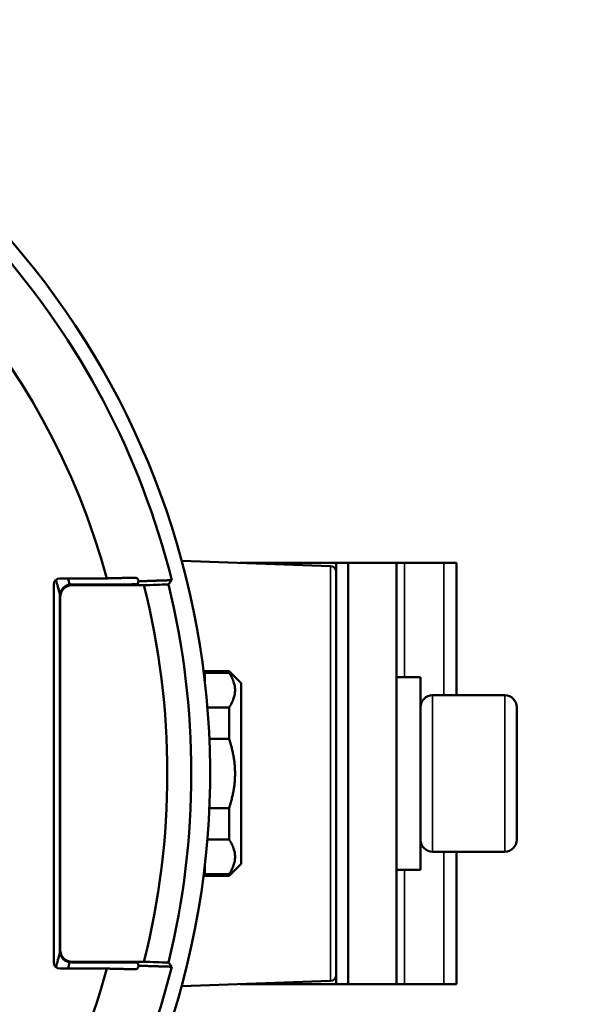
# Model space of a CAD drawing. Header units: millimetres. Extents: x 30 to 1646, y 30 to 1265.
# Tile 33 of 137: x 764 to 810, y 233 to 315. Entities that reach past the tile are written whole.
import ezdxf

# ---------------------------------------------------------------- set-up
doc = ezdxf.new("R2010")
doc.units = ezdxf.units.MM
doc.header["$LTSCALE"] = 6
for name, color, linetype, lineweight in [('Dimension (ISO)', 7, 'Continuous', 25), ('Visible (ISO)', 7, 'Continuous', 50), ('Visible Narrow (ISO)', 7, 'Continuous', 35)]:
    doc.layers.add(name, color=color, linetype=linetype, lineweight=lineweight)
doc.styles.add('Note Text (ANSI)', font='tahoma.ttf')
doc.dimstyles.new('Default (ISO)', dxfattribs={"dimscale": 6, "dimtxt": 1, "dimasz": 2.5, "dimexe": 3.175, "dimexo": 0, "dimgap": 0.762, "dimtad": 1, "dimrnd": 1e-08, "dimzin": 0, "dimdsep": 46, "dimtxsty": 'Note Text (ANSI)', "dimcen": 0.09, "dimdle": 10, "dimclrd": 1, "dimclre": 1, "dimclrt": 1, "dimazin": 0, "dimtfac": 3.5052, "dimtmove": 0, "dimatfit": 3, "dimfxl": 1, "dimtolj": 1, "dimtzin": 0, "dimlwd": -1, "dimlwe": -1, "dimarcsym": 0})

# ---------------------------------------------------------------- blocks, each defined once
blk = doc.blocks.new('*D10')
at = {"layer": 'Defpoints', "color": 0, "transparency": 16777216}
for p in [(667.077, 271.387), (757.263, 233.039)]:
    blk.add_point(p, dxfattribs=at)
at = {"layer": 'Dimension (ISO)', "color": 1, "transparency": 16777216}
for p, q in [((680.881, 265.518), (743.459, 238.909)), ((757.263, 233.039), (892.819, 175.4))]:
    blk.add_line(p, q, dxfattribs=at)
for points in [[(681.86, 267.818), (679.903, 263.217), (667.077, 271.387)], [(744.437, 241.21), (742.481, 236.608), (757.263, 233.039)]]:
    blk.add_solid(points, dxfattribs=at)
at = {"layer": 'Dimension (ISO)', "color": 1, "transparency": 16777216, "insert": (812.975, 222.848), "char_height": 6, "attachment_point": 1, "rotation": 336.96433, "style": 'Note Text (ANSI)'}
blk.add_mtext('\\A1;∅98.00 mm [∅3.858 in]', dxfattribs=at)

msp = doc.modelspace()

# ---------------------------------------------------------------- linework, layer by layer
at = {"layer": 'Visible (ISO)'}
for p, q in [((789.6878, 269.4507), (777.3166, 269.8827)), ((790.1703, 269.7132), (782.1703, 269.7132)), ((790.1703, 234.7132), (790.1703, 269.7132)), ((791.1703, 269.7132), (790.1703, 269.7132)), ((791.1703, 269.7132), (795.1703, 269.7132)), ((791.1703, 234.7132), (791.1703, 269.7132)), ((791.1703, 269.7132), (791.1703, 234.7132)), ((795.8402, 269.7132), (795.1703, 269.7132)), ((795.1703, 269.7132), (795.1703, 234.7132)), ((799.0985, 269.7132), (795.8402, 269.7132)), ((799.0985, 269.7132), (800.1703, 269.7132)), ((800.1703, 269.7132), (800.1703, 258.7132)), ((767.1702, 268.4291), (771.1006, 268.4291)), ((766.6703, 236.4973), (766.6703, 267.9292)), ((772.6703, 267.9291), (768.1698, 267.9291)), ((768.2048, 267.8593), (774.1756, 267.8593)), ((772.6703, 267.9291), (773.679, 267.9641)), ((773.7349, 268.1875), (773.679, 267.9641)), ((767.1703, 237.4974), (767.1703, 266.9291)), ((767.2052, 266.8593), (767.2052, 237.5672)), ((779.133, 260.7132), (781.2506, 260.7132)), ((779.2506, 260.6921), (779.1357, 260.6921)), ((779.2506, 260.5776), (779.2506, 260.6921)), ((779.2506, 260.5776), (779.2506, 259.7286)), ((781.2506, 260.5776), (779.2506, 260.5776)), ((781.2506, 260.7132), (781.2506, 260.5776)), ((782.2506, 259.7132), (781.2506, 260.7132)), ((782.2506, 259.7132), (782.2506, 244.7132)), ((797.1703, 260.2132), (795.1703, 260.2132)), ((797.1703, 260.2132), (797.1703, 244.2132)), ((798.1703, 258.7132), (804.1703, 258.7132)), ((779.4465, 257.7055), (781.2506, 257.7055)), ((781.2506, 257.7055), (781.2506, 255.0857)), ((805.1703, 257.7132), (805.1703, 246.7132)), ((781.2506, 255.0857), (779.6092, 255.0857)), ((779.6092, 249.3412), (781.2506, 249.3412)), ((781.2506, 249.3412), (781.2506, 246.7213)), ((781.2506, 246.7213), (779.4465, 246.7213)), ((798.1703, 245.7132), (804.1703, 245.7132)), ((800.1703, 245.7132), (800.1703, 234.7132)), ((779.2506, 243.8489), (779.2506, 244.6979)), ((782.2506, 244.7132), (781.2506, 243.7132)), ((797.1703, 244.2132), (795.1703, 244.2132)), ((779.133, 243.7132), (781.2506, 243.7132)), ((779.1357, 243.7345), (779.2506, 243.7345)), ((779.2506, 243.7345), (779.2506, 243.8489)), ((779.2506, 243.8489), (781.2506, 243.8489)), ((781.2506, 243.8489), (781.2506, 243.7132)), ((768.1698, 236.4974), (772.6703, 236.4974)), ((774.1756, 236.5672), (768.2048, 236.5672)), ((773.679, 236.4624), (772.6703, 236.4974)), ((771.1006, 235.9974), (767.1702, 235.9974)), ((773.679, 236.4624), (773.7349, 236.239)), ((789.6878, 234.9758), (777.3166, 234.5437)), ((782.1703, 234.7132), (790.1703, 234.7132)), ((791.1703, 234.7132), (790.1703, 234.7132)), ((795.1703, 234.7132), (791.1703, 234.7132)), ((795.1703, 234.7132), (795.8402, 234.7132)), ((795.8402, 234.7132), (799.0985, 234.7132)), ((800.1703, 234.7132), (799.0985, 234.7132))]:
    msp.add_line(p, q, dxfattribs=at)
for centre, radius, start, end in [((712.1703, 252.2132), 67.5, 111.861064, 68.138726), ((712.1703, 252.2132), 66.2951, 14.023827, 68.820761), ((712.1703, 252.2132), 61.1206, 15.385351, 68.400004), ((789.6703, 268.951), 0.5, 0, 87.999938), ((712.1703, 252.2132), 58, 15.707465, 16.235397), ((712.1703, 252.2132), 57, 15.155649, 16.406264), ((712.1703, 252.2132), 63.9488, 345.837951, 14.162049), ((712.1703, 252.2132), 65.9434, 346.214677, 13.785323), ((798.1703, 257.7132), 1, 90, 180), ((804.1703, 257.7132), 1, 0, 90), ((798.1703, 246.7132), 1, 180, 270), ((804.1703, 246.7132), 1, 270, 0), ((712.1703, 252.2132), 57, 343.593736, 344.844351), ((712.1703, 252.2132), 58, 343.764603, 344.292535), ((712.1703, 252.2132), 66.2951, 284.023827, 345.976173), ((712.1703, 252.2132), 61.1206, 285.385351, 344.614649), ((789.6703, 235.4755), 0.5, 272.000062, 0)]:
    msp.add_arc(centre, radius, start, end, dxfattribs=at)
for centre, major_axis, ratio, start_param, end_param in [((767.1704, 267.929), (-0.2775, 0.4162), 0.9995052, 5.6954697, 7.2658092), ((768.1705, 266.9285), (-0.4474, 0.8952), 0.9992388, 5.819964, 7.3901513), ((768.2054, 266.8587), (-0.4474, 0.8952), 0.9992388, 5.819964, 7.3901513), ((-1949.8546, 337.661), (3966.7435, 21.2009), 0.029251, 5.4691957, 5.4699029), ((768.1705, 237.498), (0.4474, 0.8952), 0.9992388, 2.0346267, 3.6048139), ((768.2054, 237.5678), (0.4474, 0.8952), 0.9992388, 2.0346267, 3.6048139), ((767.1704, 236.4975), (0.2775, 0.4162), 0.9995052, 2.1589688, 3.7293083), ((-1949.8546, 166.7655), (-3966.7435, 21.2009), 0.029251, 3.954875, 3.9555823)]:
    msp.add_ellipse(centre, major_axis=major_axis, ratio=ratio, start_param=start_param, end_param=end_param, dxfattribs=at)
for points, weights in [([(773.4331, 268.4865), (772.2455, 268.4572), (771.1006, 268.4291)], [1.00120147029, 1.00105416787, 1.00055115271]), ([(776.4895, 268.2782), (775.0835, 268.2319), (773.7349, 268.1877)], [1.00213843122, 1.00320464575, 1.00381332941]), ([(781.2506, 257.7055), (782.2212, 259.1415), (781.2506, 260.5776)], [1.18181818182, 1.25568181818, 1.18181818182]), ([(781.2506, 249.3412), (782.2212, 252.2134), (781.2506, 255.0857)], [1.18181818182, 1.25568181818, 1.18181818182]), ([(781.2506, 246.7213), (782.2212, 245.2851), (781.2506, 243.8489)], [1.18181818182, 1.25568181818, 1.18181818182]), ([(771.1006, 235.9974), (772.2455, 235.9692), (773.4331, 235.94)], [1.00055115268, 1.00105416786, 1.00120147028]), ([(773.7349, 236.2388), (775.0835, 236.1946), (776.4895, 236.1483)], [1.0028295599, 1.00211254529, 1.00093869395])]:
    msp.add_rational_spline(points, weights, degree=2, dxfattribs=at)
for points, knots in [([(773.7349, 268.1877), (773.7349, 268.1914), (773.7349, 268.1951), (773.7344, 268.2197), (773.7317, 268.2408), (773.7222, 268.2811), (773.7153, 268.3008), (773.6977, 268.3381), (773.6869, 268.3557), (773.6505, 268.4034), (773.6205, 268.4284), (773.5556, 268.4667), (773.5157, 268.4797), (773.4616, 268.4862), (773.4472, 268.4868), (773.4331, 268.4865)], [-0.062040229, -0.062040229, -0.062040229, -0.062040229, -0.0609195, -0.0609195, -0.054626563, -0.054626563, -0.048470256, -0.048470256, -0.042313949, -0.042313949, -0.030001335, -0.030001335, -0.015000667, -0.015000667, -0.009566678, -0.009566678, -0.009566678, -0.009566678]), ([(776.2143, 267.9266), (776.2449, 267.9656), (776.2756, 268.0047), (776.3062, 268.0438), (776.3368, 268.0829), (776.3674, 268.122), (776.3979, 268.161), (776.4285, 268.2001), (776.459, 268.2392), (776.4895, 268.2782)], [0, 0, 0, 0, 0.3333333, 0.3333333, 0.3333333, 0.6666667, 0.6666667, 0.6666667, 1, 1, 1, 1]), ([(776.4895, 236.1483), (776.459, 236.1873), (776.4285, 236.2264), (776.3979, 236.2655), (776.3674, 236.3045), (776.3368, 236.3436), (776.3062, 236.3827), (776.2756, 236.4218), (776.2449, 236.4608), (776.2143, 236.4999)], [0, 0, 0, 0, 0.3333333, 0.3333333, 0.3333333, 0.6666667, 0.6666667, 0.6666667, 1, 1, 1, 1]), ([(773.4331, 235.94), (773.4472, 235.9397), (773.4616, 235.9403), (773.5157, 235.9467), (773.5556, 235.9598), (773.6205, 235.998), (773.6505, 236.0231), (773.6869, 236.0708), (773.6977, 236.0884), (773.7153, 236.1256), (773.7222, 236.1453), (773.7317, 236.1857), (773.7344, 236.2068), (773.7349, 236.2314), (773.7349, 236.2351), (773.7349, 236.2388)], [-0.100688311, -0.100688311, -0.100688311, -0.100688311, -0.095254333, -0.095254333, -0.080253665, -0.080253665, -0.067941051, -0.067941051, -0.061784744, -0.061784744, -0.055628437, -0.055628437, -0.0493355, -0.0493355, -0.048215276, -0.048215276, -0.048215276, -0.048215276])]:
    msp.add_open_spline(points, degree=3, knots=knots, dxfattribs=at)
at = {"layer": 'Visible Narrow (ISO)'}
for p, q in [((789.6878, 269.4507), (789.6878, 234.9758)), ((795.8402, 269.7132), (795.8402, 260.2132)), ((799.0985, 258.7132), (799.0985, 269.7132)), ((768.1698, 267.9291), (768.2048, 267.8593)), ((767.1703, 266.9291), (767.2052, 266.8593)), ((798.1703, 245.7132), (798.1703, 258.7132)), ((804.1703, 258.7132), (804.1703, 245.7132)), ((799.0985, 234.7132), (799.0985, 245.7132)), ((795.8402, 244.2132), (795.8402, 234.7132)), ((767.2052, 237.5672), (767.1703, 237.4974)), ((768.2048, 236.5672), (768.1698, 236.4974))]:
    msp.add_line(p, q, dxfattribs=at)

# ---------------------------------------------------------------- dimensions: what is measured, and where the dimension line sits
at = {"layer": 'Dimension (ISO)', "color": 1, "true_color": 0xff0000}
dim = msp.add_diameter_dim_2p(p1=(667.0775, 271.3871), p2=(757.2631, 233.0393), text='<> mm [∅3.858 in]', dimstyle='Default (ISO)', override={"dimgap": 0.762, "dimdec": 2, "dimlfac": 1, "dimpost": '', "dimtol": 0, "dimlim": 0, "dimtp": 0, "dimtm": 0, "dimtdec": 2, "dimatfit": 2}, dxfattribs=at)
dim.commit()
dim.dimension.update_dxf_attribs({"geometry": '*D10', "text_midpoint": (848.3632, 194.3027), "dimtype": 163})

doc.saveas('drawing.dxf')
